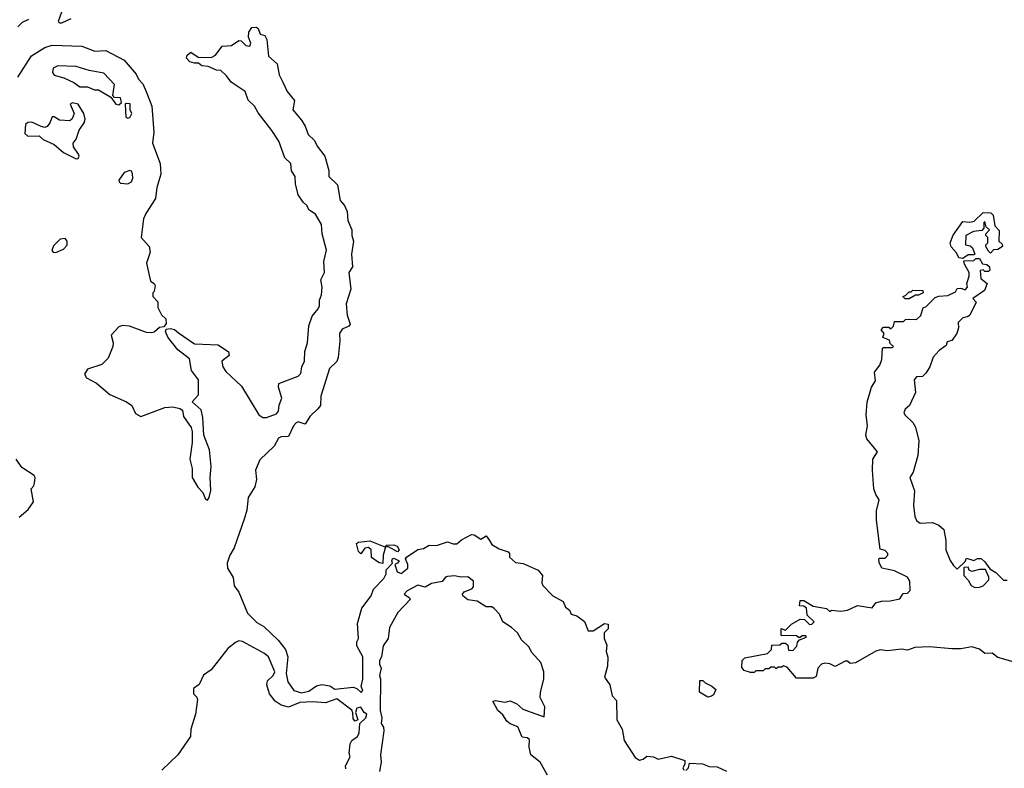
# Model space of a CAD drawing. Extents: x 2239805 to 2396427, y 665731 to 772158.
# Tile 188 of 256: x 2335059 to 2340390, y 681602 to 685653. Entities that reach past the tile are written whole.
import ezdxf

# ---------------------------------------------------------------- set-up
doc = ezdxf.new("R2010")
doc.units = 0

msp = doc.modelspace()

# ---------------------------------------------------------------- linework, layer by layer
at = {"layer": '0CON05XD'}
for points in [[(2335335, 685657.5), (2335285, 685634.3), (2335274.2, 685634.2), (2335268.8, 685645), (2335286.2, 685695)], [(2335105.9, 685654.1), (2335071.6, 685638.4), (2335048.6, 685615)], [(2336661.2, 684601.2), (2336624.1, 684624.1), (2336615.7, 684645.7), (2336593.3, 684665), (2336566.7, 684705), (2336552, 684765), (2336550, 684805), (2336530, 684835), (2336526.2, 684875), (2336493.8, 684905), (2336461.2, 684995), (2336424, 685054), (2336349.3, 685149.3), (2336330, 685185), (2336295, 685217.5), (2336280, 685265), (2336204.2, 685314.2), (2336179.3, 685349.3), (2336147, 685377), (2336125, 685380), (2336079.3, 685399.3), (2336045, 685403.3), (2336027, 685417), (2336005, 685416.7), (2335980, 685425), (2335962.5, 685445), (2335965, 685460), (2335985, 685477.5), (2336025, 685450), (2336095, 685447.5), (2336119.3, 685460.7), (2336155, 685510), (2336206.4, 685513.6), (2336245, 685540), (2336258.3, 685538.3), (2336283.3, 685513.3), (2336305, 685510), (2336310, 685525), (2336298.3, 685558.3), (2336300, 685585), (2336315, 685610), (2336341.7, 685611.7), (2336350, 685605), (2336360, 685575), (2336386.4, 685566.4), (2336397.5, 685545), (2336406.7, 685455), (2336453.6, 685413.6), (2336463.3, 685355), (2336484.2, 685314.2), (2336506.7, 685265), (2336547.5, 685215), (2336537.5, 685165), (2336585, 685110), (2336605, 685077.5), (2336621.2, 685031.2), (2336655, 685000), (2336669.2, 684969.2), (2336710.8, 684915), (2336733, 684837), (2336732.5, 684805), (2336779.4, 684759.4), (2336793.3, 684675), (2336817, 684647), (2336832.5, 684615), (2336835.7, 684565.7), (2336857.1, 684515), (2336856.9, 684485), (2336865.6, 684455), (2336856, 684385), (2336860, 684315), (2336840, 684285), (2336851.2, 684195), (2336826.7, 684115), (2336831.2, 684055), (2336847.5, 684005), (2336840, 683995), (2336805, 683977.5), (2336790, 683955), (2336792.5, 683915), (2336783.3, 683825), (2336776.1, 683803.9), (2336736.7, 683765), (2336689.2, 683615), (2336687.5, 683565), (2336673.2, 683546.8), (2336628.8, 683505), (2336605, 683463.8), (2336566.1, 683476.1), (2336555, 683471.2), (2336541.2, 683455), (2336515, 683397.5), (2336475, 683396.7), (2336460.7, 683389.3), (2336436.7, 683345), (2336358.8, 683271.2), (2336336, 683215), (2336341.2, 683165), (2336331.2, 683125), (2336295, 683066.7), (2336288.3, 682998.3), (2336276.5, 682955), (2336220, 682795), (2336197.1, 682755), (2336182.6, 682712.6), (2336184.6, 682684.6), (2336214.6, 682635), (2336220, 682590), (2336245.4, 682555), (2336292.4, 682442.4), (2336341.9, 682391.9), (2336380.2, 682370.2), (2336458.6, 682295), (2336497.5, 682245), (2336510, 682205), (2336501.2, 682115), (2336510.5, 682070.5), (2336543.5, 682023.5), (2336585, 682010), (2336625, 682020), (2336665, 682048.9), (2336695, 682056.7), (2336738.7, 682048.7), (2336765, 682030), (2336865, 682040.8), (2336883.9, 682033.9), (2336908.3, 682011.7), (2336917.5, 682022.5), (2336907.5, 682045), (2336916.2, 682085), (2336916.2, 682205), (2336883.8, 682265), (2336883.6, 682286.4), (2336892.5, 682305), (2336888, 682385), (2336911.7, 682468.3), (2336961.2, 682535), (2336975, 682572.5), (2337030.7, 682629.3), (2337043.3, 682655), (2337043, 682677), (2337077.5, 682712.5), (2337073.3, 682725), (2337077.5, 682735), (2337085, 682740), (2337112.5, 682725), (2337105, 682712.5), (2337090, 682705), (2337102.5, 682665), (2337125, 682656.7), (2337160, 682685), (2337161.2, 682705), (2337147.5, 682735), (2337152.5, 682745), (2337213.8, 682786.2), (2337245, 682792.5), (2337275, 682808.8), (2337315, 682807.5), (2337375, 682827.5), (2337405, 682816.7), (2337425, 682816.7), (2337451.7, 682838.3), (2337505, 682866.7), (2337520, 682865), (2337555, 682842.5), (2337585, 682860), (2337603.3, 682835), (2337615, 682812.5), (2337655, 682790), (2337703, 682773), (2337710, 682765), (2337710, 682745), (2337743.3, 682715), (2337785, 682710), (2337866.7, 682675), (2337888.8, 682645), (2337886, 682605), (2337891.2, 682591.2), (2337945, 682535.8), (2338001.2, 682505), (2338013.9, 682473.9), (2338035, 682457.5), (2338045, 682436.7), (2338075, 682426.7), (2338117.1, 682397.1), (2338136.4, 682346.4), (2338163.9, 682346.1), (2338225, 682386.2), (2338245, 682382.5), (2338245, 682357.5), (2338222.5, 682335), (2338223.3, 682305), (2338238.3, 682268.3), (2338234, 682235), (2338243.9, 682203.9), (2338242, 682155), (2338226, 682095), (2338254.3, 682054.3), (2338266.7, 681995), (2338289.3, 681969.3), (2338291.2, 681865), (2338320, 681815), (2338332.3, 681752.3), (2338390.9, 681660.9), (2338415, 681646), (2338435, 681651.2), (2338455, 681668.8), (2338490, 681665), (2338515, 681652.5), (2338588.3, 681668.3), (2338660, 681645), (2338660, 681625), (2338650, 681605), (2338655, 681592.5)], [(2335047.9, 685342.1), (2335122.8, 685457.2), (2335195, 685502.9), (2335235, 685515.7), (2335395, 685509.2), (2335465, 685483.1), (2335525, 685486.7), (2335625, 685433.8), (2335688.9, 685358.9), (2335701.8, 685331.8), (2335725.5, 685305.5), (2335744.2, 685265), (2335774.4, 685185), (2335784.4, 685045), (2335776.9, 684985), (2335820, 684875), (2335823.4, 684816.6), (2335801.1, 684745), (2335794.4, 684685), (2335741.4, 684605), (2335728.8, 684575), (2335715.8, 684475), (2335760, 684425), (2335765.9, 684394.1), (2335746.2, 684335), (2335767.5, 684237.5), (2335787.5, 684225), (2335792.5, 684215), (2335787, 684183), (2335780, 684175), (2335780, 684155), (2335807, 684127), (2335807.5, 684095), (2335826.4, 684056.4), (2335850, 684035), (2335851.7, 684008.3), (2335838.3, 683991.7), (2335815, 683987.5), (2335787.3, 683962.7), (2335772.3, 683957.7), (2335745, 683960.8), (2335652.5, 683995), (2335615, 683997.5), (2335595, 683990.6), (2335553.3, 683946.7), (2335564.4, 683905), (2335563.5, 683885), (2335538, 683822), (2335503, 683787), (2335425, 683761.4), (2335410, 683735), (2335420, 683715), (2335475, 683686.2), (2335546.2, 683625), (2335636.7, 683585), (2335665.7, 683565.7), (2335685, 683522.5), (2335715, 683506.7), (2335845, 683554), (2335887.3, 683557.3), (2335925, 683550), (2335939.4, 683539.4), (2335945.7, 683505), (2335987.1, 683447.1), (2335993.1, 683425), (2335992.5, 683365), (2335980.6, 683275), (2335992.2, 683225), (2335992.7, 683175), (2336022.8, 683122.8), (2336050, 683095), (2336065, 683058.8), (2336075, 683053.8), (2336085, 683066.7), (2336094.4, 683105), (2336090.8, 683175), (2336096.2, 683235), (2336086.1, 683326.1), (2336056.2, 683405), (2336050.7, 683500.7), (2336041.7, 683541.7), (2335993.3, 683585), (2336026.4, 683623.6), (2336027.5, 683705), (2335988.6, 683755), (2335977.5, 683817.5), (2335915, 683866.7), (2335860, 683935), (2335847.5, 683965), (2335851.7, 683978.3), (2335875, 683982.5), (2335896.1, 683976.1), (2335919.3, 683959.3), (2336005, 683898.8), (2336133, 683893), (2336190, 683855), (2336192.5, 683835), (2336153.3, 683805), (2336158, 683775), (2336175, 683750), (2336260.5, 683670.5), (2336353.3, 683515), (2336375, 683501.2), (2336395, 683501.2), (2336449.3, 683520.7), (2336460, 683535), (2336463, 683567), (2336477.5, 683605), (2336460, 683665), (2336462.5, 683685), (2336565.9, 683724.1), (2336580.7, 683739.3), (2336586.7, 683775), (2336600, 683805), (2336602.3, 683857.7), (2336616.2, 683905), (2336623.9, 683996.1), (2336641.7, 684048.3), (2336675, 684087.5), (2336682, 684105), (2336682, 684135), (2336693.3, 684165), (2336696.2, 684205), (2336690, 684245), (2336708.8, 684285), (2336705.8, 684345), (2336719.2, 684405), (2336695.8, 684495), (2336692.5, 684545), (2336661.2, 684601.2)], [(2335595, 685192.5), (2335610, 685205), (2335605, 685230), (2335572.5, 685232.5), (2335562.5, 685242.5), (2335571.7, 685301.7), (2335515, 685363.3), (2335435, 685378), (2335365, 685399.2), (2335265, 685403.8), (2335239.3, 685390.7), (2335236.4, 685366.4), (2335245, 685352), (2335298.1, 685338.1), (2335352.7, 685312.7), (2335385, 685290), (2335425, 685288.8), (2335463.9, 685273.9), (2335485, 685273.3), (2335553, 685233), (2335580, 685195), (2335595, 685192.5)], [(2335365, 684900), (2335375, 684902.5), (2335380, 684915), (2335376.7, 684925), (2335350, 684965), (2335347.5, 684985), (2335363.6, 685006.4), (2335381.2, 685055), (2335407.5, 685095), (2335413.3, 685115), (2335406.2, 685145), (2335375, 685196.2), (2335345, 685203.3), (2335332.5, 685195), (2335353.3, 685145), (2335343.6, 685116.4), (2335330, 685105), (2335275, 685110), (2335245, 685127.5), (2335235, 685127.5), (2335222.5, 685095), (2335207.5, 685075), (2335195, 685070), (2335174.1, 685074.1), (2335125, 685098.8), (2335103.6, 685096.4), (2335090, 685085), (2335087, 685037), (2335102, 685022), (2335163.9, 685023.9), (2335185, 685003.8), (2335245, 684978), (2335296.7, 684935), (2335365, 684900)], [(2335645, 685120), (2335655, 685123.3), (2335666.2, 685145), (2335657.5, 685165), (2335657, 685197), (2335635, 685200), (2335630, 685195), (2335633.3, 685125), (2335645, 685120)], [(2335645, 684763.8), (2335663.8, 684775), (2335671.2, 684795), (2335669.5, 684819.5), (2335663.3, 684833.3), (2335655, 684836.7), (2335625, 684826.2), (2335596.2, 684785), (2335596.7, 684775), (2335605, 684768.8), (2335645, 684763.8)], [(2340165, 684360), (2340143.6, 684363.6), (2340130.7, 684390.7), (2340103, 684423), (2340097.5, 684445), (2340113.9, 684486.1), (2340165, 684560), (2340203, 684557), (2340227, 684563), (2340275, 684610), (2340317, 684607), (2340330, 684595), (2340338.3, 684538.3), (2340361.7, 684511.7), (2340360, 684455), (2340378.3, 684438.3), (2340380, 684425), (2340355, 684410), (2340331.7, 684408.3), (2340315, 684390), (2340305, 684400), (2340290, 684425), (2340290, 684435), (2340300, 684445), (2340300, 684475), (2340290, 684485), (2340290, 684495), (2340310, 684515), (2340291.7, 684531.7), (2340285, 684560), (2340280, 684555), (2340280, 684525), (2340268.3, 684511.7), (2340223, 684507), (2340182.5, 684485), (2340180, 684435), (2340205, 684430), (2340218.3, 684418.3), (2340230, 684385), (2340225, 684380), (2340195, 684380), (2340165, 684360)], [(2335255, 684394), (2335295, 684412), (2335315, 684433.3), (2335315.7, 684455), (2335305, 684468.8), (2335277.5, 684465), (2335241.2, 684428.8), (2335233.6, 684403.6), (2335240, 684395), (2335255, 684394)], [(2340450, 682175), (2340355, 682201.2), (2340325, 682226), (2340285, 682223.3), (2340255, 682246.7), (2340215, 682260), (2340155, 682248.8), (2340105, 682248), (2339985, 682258.8), (2339905, 682256.2), (2339865, 682241.2), (2339835, 682246.2), (2339755, 682238.8), (2339717, 682243), (2339693.9, 682236.1), (2339585, 682172.5), (2339555, 682170), (2339541.7, 682181.7), (2339528.3, 682181.7), (2339475, 682152.5), (2339445, 682167.5), (2339418.3, 682171.7), (2339400, 682165), (2339380, 682145), (2339371.7, 682098.3), (2339355, 682090), (2339265, 682090), (2339215, 682150), (2339195, 682157.5), (2339185, 682150), (2339165, 682150), (2339155, 682140), (2339145, 682150), (2339125, 682150), (2339115, 682140), (2339095, 682140), (2339085, 682130), (2339045, 682130), (2339035, 682120), (2339015, 682120), (2338981.7, 682131.7), (2338968.3, 682148.3), (2338970, 682185), (2338985, 682200), (2339107, 682223), (2339130, 682245), (2339131.7, 682268.3), (2339175, 682270), (2339185, 682280), (2339205, 682280), (2339218.3, 682268.3), (2339221.7, 682241.7), (2339245, 682240), (2339267, 682263), (2339270, 682285), (2339281.7, 682298.3), (2339318.3, 682311.7), (2339315, 682320), (2339295, 682320), (2339285, 682310), (2339275, 682310), (2339265, 682320), (2339181.7, 682321.7), (2339181.7, 682358.3), (2339205, 682350), (2339238.3, 682381.7), (2339285, 682410), (2339308.3, 682408.3), (2339335, 682380), (2339348.3, 682381.7), (2339360, 682395), (2339321.7, 682431.7), (2339318.3, 682468.3), (2339305, 682480), (2339281.7, 682481.7), (2339285, 682510), (2339305, 682510), (2339355, 682480), (2339427, 682467), (2339445, 682450), (2339455, 682457.5), (2339505, 682452.5), (2339541.7, 682458.3), (2339595, 682482.5), (2339675, 682470), (2339695, 682497.5), (2339725, 682507.5), (2339771.7, 682508.3), (2339825, 682520), (2339841.7, 682548.3), (2339865, 682550), (2339880, 682565), (2339878.8, 682615), (2339865.7, 682635.7), (2339795, 682671.2), (2339727.5, 682685), (2339712.5, 682715), (2339710, 682735), (2339715, 682740), (2339745, 682740), (2339760, 682755), (2339760, 682765), (2339745, 682780), (2339718.3, 682788.3), (2339698.1, 682945), (2339697.1, 682995), (2339713.3, 683055), (2339694.4, 683084.4), (2339684.3, 683115), (2339676.7, 683215), (2339677.5, 683275), (2339702.5, 683315), (2339646, 683385), (2339639.4, 683405), (2339648.8, 683455), (2339642.9, 683515), (2339647, 683583), (2339670, 683665), (2339691.7, 683698.3), (2339687.5, 683745), (2339716.2, 683783.8), (2339727.5, 683815), (2339730, 683875), (2339735, 683880), (2339785, 683880), (2339790, 683885), (2339771.7, 683901.7), (2339768.3, 683918.3), (2339732.5, 683932.5), (2339740, 683955), (2339722.5, 683975), (2339735, 683990), (2339765, 683990), (2339775, 683980), (2339790, 683995), (2339795, 684020), (2339845, 684020), (2339855, 684030), (2339875, 684032.5), (2339915, 684030), (2339938.3, 684051.7), (2339950, 684095), (2339965, 684100), (2340015, 684150), (2340035, 684157.5), (2340085, 684160), (2340125, 684180), (2340135, 684197.5), (2340155, 684200), (2340178.3, 684191.7), (2340190, 684205), (2340187.5, 684225), (2340200, 684265), (2340200, 684285), (2340175, 684330), (2340171.7, 684348.3), (2340225, 684350), (2340235, 684360), (2340255, 684360), (2340271.7, 684331.7), (2340295, 684327.5), (2340310, 684315), (2340311.7, 684298.3), (2340305, 684290), (2340285, 684290), (2340275, 684300), (2340260, 684295), (2340263, 684253), (2340297.5, 684225), (2340283, 684187), (2340220, 684145), (2340237.5, 684125), (2340202.5, 684055), (2340190, 684045), (2340165, 684040), (2340140, 684015), (2340142.5, 683985), (2340133.3, 683955), (2340105, 683917.5), (2340080, 683910), (2340075, 683890), (2340037, 683863), (2340004, 683826), (2339987.5, 683775), (2339965, 683740), (2339947, 683723), (2339915, 683720), (2339902.5, 683705), (2339910, 683635), (2339877.5, 683565), (2339853.9, 683546.1), (2339846.7, 683525), (2339852.3, 683512.3), (2339895, 683473.3), (2339908.3, 683448.3), (2339928, 683375), (2339922, 683295), (2339896.2, 683205), (2339878.8, 683175), (2339903, 683103), (2339898.8, 683025), (2339906, 682965), (2339915, 682943.8), (2339935, 682928), (2340001.7, 682931.7), (2340035, 682917.5), (2340062.5, 682895), (2340073.3, 682835), (2340073.3, 682785), (2340096.4, 682726.4), (2340115, 682700), (2340135, 682680), (2340178.3, 682721.7), (2340185, 682740), (2340225, 682727.5), (2340245, 682737.5), (2340265, 682737.5), (2340285, 682720), (2340311.7, 682681.7), (2340345, 682662.5), (2340385, 682620), (2340405, 682620)], [(2339875, 684142.5), (2339853, 684143), (2339840, 684155), (2339855, 684160), (2339875, 684180), (2339885, 684180), (2339895, 684190), (2339948.3, 684188.3), (2339950, 684175), (2339925, 684162.5), (2339908.3, 684161.7), (2339875, 684142.5)], [(2335055, 682961.4), (2335105, 683002.5), (2335133.8, 683045), (2335120, 683115), (2335135, 683130), (2335138.8, 683145), (2335142, 683175), (2335136.8, 683186.8), (2335070.5, 683230.5), (2335040.5, 683275)], [(2337025, 682710), (2337005, 682713.3), (2336963.6, 682743.6), (2336962.5, 682785), (2336947, 682797), (2336927, 682793), (2336905, 682762.5), (2336893.3, 682775), (2336881.7, 682818.3), (2336893.6, 682826.4), (2336955, 682833.3), (2337035, 682800), (2337045, 682810), (2337085, 682811.2), (2337102.5, 682805), (2337113.3, 682785), (2337105, 682773.3), (2337055, 682800), (2337040, 682800), (2337026.7, 682755), (2337025, 682710)], [(2340230.7, 682580.7), (2340255, 682582.5), (2340275, 682590), (2340307, 682623), (2340307, 682637), (2340288.3, 682678.3), (2340255, 682677.5), (2340215, 682667.5), (2340200, 682675), (2340195, 682690), (2340171.7, 682688.3), (2340170, 682645), (2340195, 682620), (2340210.7, 682590.7), (2340230.7, 682580.7)], [(2337916.2, 681565), (2337876.7, 681635), (2337826.7, 681675), (2337817, 681717), (2337818.3, 681758.3), (2337806.4, 681766.4), (2337780, 681770), (2337756.4, 681826.4), (2337715, 681842.5), (2337697, 681857), (2337675, 681892.5), (2337647.5, 681915), (2337620, 681965), (2337635, 681970), (2337685, 681960), (2337715, 681967.5), (2337750.7, 681950.7), (2337783, 681923), (2337898.3, 681881.7), (2337902.5, 681935), (2337877.5, 681985), (2337878.3, 682011.7), (2337897, 682087), (2337896.7, 682125), (2337880, 682175), (2337830.5, 682230.5), (2337818.1, 682258.1), (2337775, 682296.7), (2337753.3, 682335), (2337722.5, 682365), (2337674.2, 682394.2), (2337656.1, 682436.1), (2337627.3, 682467.3), (2337615, 682476.2), (2337585, 682476.7), (2337536.4, 682506.4), (2337485, 682514.2), (2337458.8, 682535), (2337456.2, 682545), (2337465, 682557.5), (2337506.1, 682573.9), (2337516.7, 682585), (2337516.7, 682615), (2337485, 682638), (2337445, 682636.7), (2337415, 682643.3), (2337375, 682640), (2337363.8, 682636.2), (2337347, 682613), (2337288.3, 682601.7), (2337255, 682582.5), (2337215, 682592.5), (2337157, 682563), (2337140, 682545), (2337170, 682525), (2337172.5, 682515), (2337106.7, 682445), (2337061.2, 682365), (2337053.8, 682305), (2337026.2, 682265), (2337017.5, 682205), (2337007.5, 682185), (2337007.5, 682165), (2337016.7, 682145), (2337006.7, 682105), (2337012, 682085), (2337011.2, 681915), (2337020, 681875), (2337016.7, 681845), (2337028, 681825), (2337030.6, 681805), (2337012, 681675), (2337016.2, 681635), (2337006.7, 681585)], [(2336825, 681600), (2336822.5, 681615), (2336847.5, 681665), (2336842.5, 681685), (2336847.5, 681735), (2336857, 681753), (2336887.5, 681775), (2336897.5, 681795), (2336900, 681845), (2336932.5, 681875), (2336937.5, 681895), (2336923.6, 681903.6), (2336905, 681932.5), (2336885, 681927.5), (2336877.5, 681905), (2336890, 681865), (2336875, 681857.5), (2336865, 681870), (2336863, 681903), (2336856.4, 681916.4), (2336775, 681977.5), (2336715, 681955.8), (2336645, 681962), (2336575, 681958.8), (2336515, 681933.8), (2336474.4, 681944.4), (2336442, 681965), (2336410.8, 682005), (2336396.1, 682053.9), (2336400, 682075), (2336432, 682105), (2336440, 682125), (2336405.7, 682205), (2336385, 682224.4), (2336265, 682288.1), (2336245, 682291.4), (2336227.4, 682282.6), (2336185, 682250), (2336095.7, 682135), (2336054, 682106), (2336030, 682055), (2336000, 682035), (2336000, 682005), (2336017.5, 681987.5), (2336020.8, 681975), (2336010, 681895), (2335985.7, 681815), (2335984, 681775), (2335915.6, 681675), (2335828.3, 681591.7)], [(2338785, 681987.5), (2338740, 682015), (2338741.7, 682078.3), (2338758.3, 682078.3), (2338770, 682065), (2338807, 682047), (2338828.3, 682028.3), (2338815, 682000), (2338805, 681992.5), (2338785, 681987.5)], [(2338665, 681590), (2338680, 681605), (2338685, 681630), (2338755, 681626.7), (2338791.7, 681611.7), (2338835, 681610), (2338885, 681586.2)]]:
    msp.add_lwpolyline(points, dxfattribs=at)

doc.saveas('drawing.dxf')
